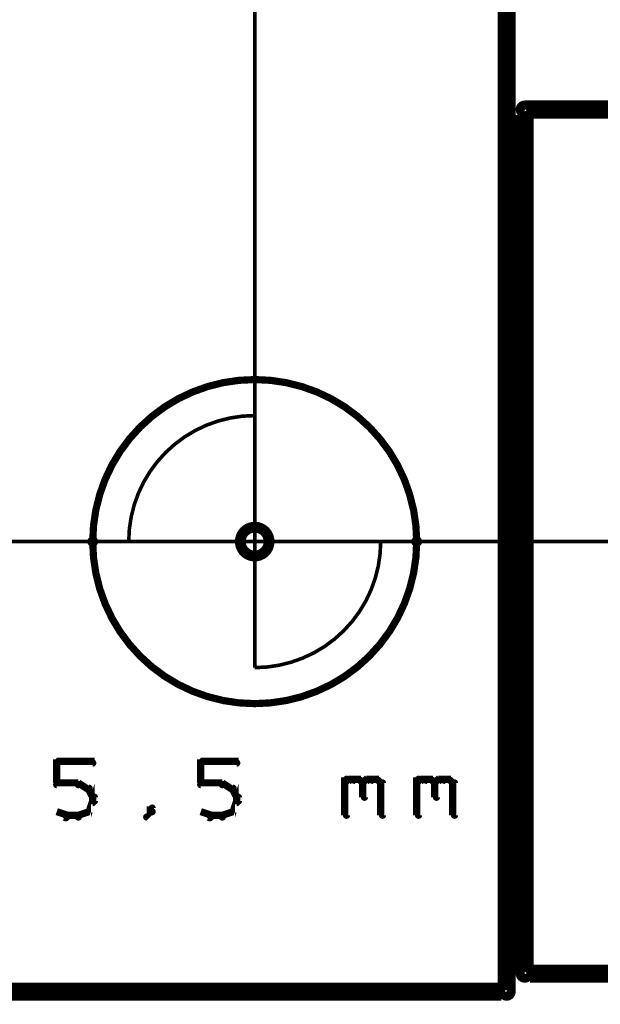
# Model space of a CAD drawing. Extents: x 26 to 524, y 33 to 520.
# Tile 31 of 95: x 112 to 128, y 278 to 305. Entities that reach past the tile are written whole.
import ezdxf

# ---------------------------------------------------------------- set-up
doc = ezdxf.new("R2010")
doc.units = 0
doc.layers.get('0').update_dxf_attribs({"linetype": 'CONTINUOUS'})
for name, color, linetype in [('BOTTOM', 22, 'CONTINUOUS'), ('COPPER', 2, 'CONTINUOUS'), ('DIMENSIONS', 3, 'CONTINUOUS'), ('DRAWING', 1, 'CONTINUOUS'), ('DRAWING2', 4, 'CONTINUOUS'), ('DRAWINGBOTTOM', 6, 'CONTINUOUS'), ('OUTLINES', 5, 'CONTINUOUS')]:
    doc.layers.add(name, color=color, linetype=linetype)

# ---------------------------------------------------------------- blocks, each defined once
blk = doc.blocks.new('VIA')
at = {"const_width": 0.3}
blk.add_lwpolyline([(-0.4, 0, 1), (0.4, 0, 1)], format="xyb", close=True, dxfattribs=at)

msp = doc.modelspace()

# ---------------------------------------------------------------- linework, layer by layer
at = {"layer": 'DIMENSIONS', "color": 94}
for points in [[(118.5, 294, 0.1, 0.1, 1), (118.5, 294, 0, 0, 0), (118.5, 294, 0, 0, 0), (118.5, 294, 0.1, 0.1, 0), (118.5, 374, 0.1, 0.1, 0), (118.5, 374, 0, 0, 0), (118.5, 374, 0.1, 0.1, 0), (118.5, 374, 0.1, 0.1, 1), (118.5, 374, 0, 0, 0)], [(228.6, 291, 0.1, 0.1, 1), (228.6, 291, 0, 0, 0), (228.6, 291, 0, 0, 0), (228.6, 291, 0.1, 0.1, 0), (50, 291, 0.1, 0.1, 0), (50, 291, 0, 0, 0), (50, 291, 0.1, 0.1, 0), (50, 291, 0.1, 0.1, 1), (50, 291, 0, 0, 0)]]:
    msp.add_lwpolyline(points, format="xyseb", dxfattribs=at)
at = {"layer": 'DRAWING', "color": 2}
for points in [[(114.1, 291, 0.1, 0.1, 1), (113.9, 291, 0, 0, 0), (114, 291, 0, 0, 0), (114, 291, 0.2, 0.2, 1), (123, 291, 0, 0, 0), (123, 291, 0.1, 0.1, 0), (123.1, 291, 0.1, 0.1, 1), (122.9, 291, 0, 0, 0), (122.9, 291, 0.1, 0.1, 1), (123.1, 291, 0, 0, 0), (123, 291, 0, 0, 0), (123, 291, 0.2, 0.2, 1), (114, 291, 0.2, 0.2, 0), (114, 291, 0, 0, 0), (114, 291, 0.1, 0.1, 0), (113.9, 291, 0.1, 0.1, 1), (114.1, 291, 0, 0, 0)], [(118.5, 294.5, 0.1, 0.1, 1), (118.5, 294.5, 0, 0, 0), (118.5, 294.5, 0, 0, 0), (118.5, 294.5, 0.1, 0.1, 0.414), (115, 291, 0, 0, 0), (115, 291, 0.1, 0.1, 0), (115, 291, 0.1, 0.1, 1), (115, 291, 0, 0, 0), (115, 291, 0.1, 0.1, 1), (115, 291, 0, 0, 0), (115, 291, 0, 0, 0), (115, 291, 0.1, 0.1, 0), (118.5, 291, 0, 0, 0), (118.5, 291, 0.1, 0.1, 0), (118.5, 291, 0.1, 0.1, 1), (118.5, 291, 0, 0, 0), (118.5, 291, 0.1, 0.1, 1), (118.5, 291, 0, 0, 0), (118.5, 291, 0, 0, 0), (118.5, 291, 0.1, 0.1, 0), (118.5, 294.5, 0.1, 0.1, 0), (118.5, 294.5, 0, 0, 0), (118.5, 294.5, 0.1, 0.1, 0), (118.5, 294.5, 0.1, 0.1, 1), (118.5, 294.5, 0, 0, 0)], [(118.5, 287.5, 0.1, 0.1, 1), (118.5, 287.5, 0, 0, 0), (118.5, 287.5, 0, 0, 0), (118.5, 287.5, 0.1, 0.1, 0.414), (122, 291, 0, 0, 0), (122, 291, 0.1, 0.1, 0), (122, 291, 0.1, 0.1, 1), (122, 291, 0, 0, 0), (122, 291, 0.1, 0.1, 1), (122, 291, 0, 0, 0), (122, 291, 0, 0, 0), (122, 291, 0.1, 0.1, 0), (118.5, 291, 0, 0, 0), (118.5, 291, 0.1, 0.1, 0), (118.5, 291, 0.1, 0.1, 1), (118.5, 291, 0, 0, 0), (118.5, 291, 0.1, 0.1, 1), (118.5, 291, 0, 0, 0), (118.5, 291, 0, 0, 0), (118.5, 291, 0.1, 0.1, 0), (118.5, 287.5, 0.1, 0.1, 0), (118.5, 287.5, 0, 0, 0), (118.5, 287.5, 0.1, 0.1, 0), (118.5, 287.5, 0.1, 0.1, 1), (118.5, 287.5, 0, 0, 0)]]:
    msp.add_lwpolyline(points, format="xyseb", close=True, dxfattribs=at)
for points in [[(113, 284.9, 0.1, 0.1, 1), (113, 284.8, 0, 0, 0), (113, 284.9, 0, 0, 0), (113, 284.9, 0.2, 0.2, 0), (114, 284.9, 0.2, 0.2, 0), (114, 284.9, 0, 0, 0), (114, 284.9, 0.1, 0.1, 0), (114, 284.8, 0.1, 0.1, 1), (114, 284.9, 0, 0, 0)], [(113, 284.3, 0.1, 0.1, 1), (113.1, 284.3, 0, 0, 0), (113, 284.3, 0, 0, 0), (113, 284.3, 0.2, 0.2, 0), (113, 284.9, 0.2, 0.2, 0), (113, 284.9, 0, 0, 0), (113, 284.9, 0.1, 0.1, 0), (113.1, 284.9, 0.1, 0.1, 1), (113, 284.9, 0, 0, 0)], [(117, 284.9, 0.1, 0.1, 1), (117, 284.8, 0, 0, 0), (117, 284.9, 0, 0, 0), (117, 284.9, 0.2, 0.2, 0), (118, 284.9, 0.2, 0.2, 0), (118, 284.9, 0, 0, 0), (118, 284.9, 0.1, 0.1, 0), (118, 284.8, 0.1, 0.1, 1), (118, 284.9, 0, 0, 0)], [(117, 284.3, 0.1, 0.1, 1), (117.1, 284.3, 0, 0, 0), (117, 284.3, 0, 0, 0), (117, 284.3, 0.2, 0.2, 0), (117, 284.9, 0.2, 0.2, 0), (117, 284.9, 0, 0, 0), (117, 284.9, 0.1, 0.1, 0), (117.1, 284.9, 0.1, 0.1, 1), (117, 284.9, 0, 0, 0)], [(113.6, 284.2, 0.1, 0.1, 1), (113.6, 284.3, 0, 0, 0), (113.6, 284.3, 0, 0, 0), (113.6, 284.3, 0.2, 0.2, 0), (113, 284.3, 0.2, 0.2, 0), (113, 284.3, 0, 0, 0), (113, 284.3, 0.1, 0.1, 0), (113, 284.3, 0.1, 0.1, 1), (113, 284.2, 0, 0, 0)], [(113.9, 284.1, 0.1, 0.1, 1), (113.9, 284.2, 0, 0, 0), (113.9, 284.1, 0, 0, 0), (113.9, 284.1, 0.2, 0.2, 0), (113.6, 284.3, 0.2, 0.2, 0), (113.6, 284.3, 0, 0, 0), (113.6, 284.3, 0.1, 0.1, 0), (113.6, 284.3, 0.1, 0.1, 1), (113.6, 284.2, 0, 0, 0)], [(117.6, 284.2, 0.1, 0.1, 1), (117.6, 284.3, 0, 0, 0), (117.6, 284.3, 0, 0, 0), (117.6, 284.3, 0.2, 0.2, 0), (117, 284.3, 0.2, 0.2, 0), (117, 284.3, 0, 0, 0), (117, 284.3, 0.1, 0.1, 0), (117, 284.3, 0.1, 0.1, 1), (117, 284.2, 0, 0, 0)], [(117.9, 284.1, 0.1, 0.1, 1), (117.9, 284.2, 0, 0, 0), (117.9, 284.1, 0, 0, 0), (117.9, 284.1, 0.2, 0.2, 0), (117.6, 284.3, 0.2, 0.2, 0), (117.6, 284.3, 0, 0, 0), (117.6, 284.3, 0.1, 0.1, 0), (117.6, 284.3, 0.1, 0.1, 1), (117.6, 284.2, 0, 0, 0)], [(121, 284.3, 0.1, 0.1, 1), (121, 284.2, 0, 0, 0), (121, 284.3, 0, 0, 0), (121, 284.3, 0.2, 0.2, 0), (121.1, 284.4, 0.2, 0.2, 0), (121.1, 284.4, 0, 0, 0), (121.1, 284.4, 0.1, 0.1, 0), (121.2, 284.3, 0.1, 0.1, 1), (121.1, 284.4, 0, 0, 0)], [(121, 283.4, 0.1, 0.1, 1), (121.1, 283.4, 0, 0, 0), (121, 283.4, 0, 0, 0), (121, 283.4, 0.2, 0.2, 0), (121, 284.4, 0.2, 0.2, 0), (121, 284.4, 0, 0, 0), (121, 284.4, 0.1, 0.1, 0), (121.1, 284.4, 0.1, 0.1, 1), (121, 284.4, 0, 0, 0)], [(121.1, 284.4, 0.1, 0.1, 1), (121.1, 284.3, 0, 0, 0), (121.1, 284.4, 0, 0, 0), (121.1, 284.4, 0.2, 0.2, 0), (121.4, 284.4, 0.2, 0.2, 0), (121.4, 284.4, 0, 0, 0), (121.4, 284.4, 0.1, 0.1, 0), (121.4, 284.3, 0.1, 0.1, 1), (121.4, 284.4, 0, 0, 0)], [(121.4, 284.4, 0.1, 0.1, 1), (121.3, 284.3, 0, 0, 0), (121.4, 284.4, 0, 0, 0), (121.4, 284.4, 0.2, 0.2, 0), (121.5, 284.3, 0.2, 0.2, 0), (121.5, 284.3, 0, 0, 0), (121.5, 284.3, 0.1, 0.1, 0), (121.5, 284.2, 0.1, 0.1, 1), (121.5, 284.3, 0, 0, 0)], [(121.5, 284.3, 0.1, 0.1, 1), (121.5, 284.2, 0, 0, 0), (121.5, 284.3, 0, 0, 0), (121.5, 284.3, 0.2, 0.2, 0), (121.6, 284.4, 0.2, 0.2, 0), (121.6, 284.4, 0, 0, 0), (121.6, 284.4, 0.1, 0.1, 0), (121.7, 284.3, 0.1, 0.1, 1), (121.6, 284.4, 0, 0, 0)], [(121.6, 284.3, 0.1, 0.1, 1), (121.5, 284.3, 0, 0, 0), (121.5, 284.3, 0, 0, 0), (121.5, 284.3, 0.2, 0.2, 0), (121.5, 283.9, 0.2, 0.2, 0), (121.5, 283.9, 0, 0, 0), (121.5, 283.9, 0.1, 0.1, 0), (121.5, 283.9, 0.1, 0.1, 1), (121.6, 283.9, 0, 0, 0)], [(121.6, 284.4, 0.1, 0.1, 1), (121.6, 284.3, 0, 0, 0), (121.6, 284.4, 0, 0, 0), (121.6, 284.4, 0.2, 0.2, 0), (121.9, 284.4, 0.2, 0.2, 0), (121.9, 284.4, 0, 0, 0), (121.9, 284.4, 0.1, 0.1, 0), (121.9, 284.3, 0.1, 0.1, 1), (121.9, 284.4, 0, 0, 0)], [(121.9, 284.4, 0.1, 0.1, 1), (121.8, 284.3, 0, 0, 0), (121.9, 284.4, 0, 0, 0), (121.9, 284.4, 0.2, 0.2, 0), (122, 284.3, 0.2, 0.2, 0), (122, 284.3, 0, 0, 0), (122, 284.3, 0.1, 0.1, 0), (122, 284.2, 0.1, 0.1, 1), (122, 284.3, 0, 0, 0)], [(122.1, 284.3, 0.1, 0.1, 1), (122, 284.3, 0, 0, 0), (122, 284.3, 0, 0, 0), (122, 284.3, 0.2, 0.2, 0), (122, 283.4, 0.2, 0.2, 0), (122, 283.4, 0, 0, 0), (122, 283.4, 0.1, 0.1, 0), (122, 283.4, 0.1, 0.1, 1), (122.1, 283.4, 0, 0, 0)], [(123, 284.3, 0.1, 0.1, 1), (123, 284.2, 0, 0, 0), (123, 284.3, 0, 0, 0), (123, 284.3, 0.2, 0.2, 0), (123.1, 284.4, 0.2, 0.2, 0), (123.1, 284.4, 0, 0, 0), (123.1, 284.4, 0.1, 0.1, 0), (123.2, 284.3, 0.1, 0.1, 1), (123.1, 284.4, 0, 0, 0)], [(123, 283.4, 0.1, 0.1, 1), (123.1, 283.4, 0, 0, 0), (123, 283.4, 0, 0, 0), (123, 283.4, 0.2, 0.2, 0), (123, 284.4, 0.2, 0.2, 0), (123, 284.4, 0, 0, 0), (123, 284.4, 0.1, 0.1, 0), (123.1, 284.4, 0.1, 0.1, 1), (123, 284.4, 0, 0, 0)], [(123.1, 284.4, 0.1, 0.1, 1), (123.1, 284.3, 0, 0, 0), (123.1, 284.4, 0, 0, 0), (123.1, 284.4, 0.2, 0.2, 0), (123.4, 284.4, 0.2, 0.2, 0), (123.4, 284.4, 0, 0, 0), (123.4, 284.4, 0.1, 0.1, 0), (123.4, 284.3, 0.1, 0.1, 1), (123.4, 284.4, 0, 0, 0)], [(123.4, 284.4, 0.1, 0.1, 1), (123.3, 284.3, 0, 0, 0), (123.4, 284.4, 0, 0, 0), (123.4, 284.4, 0.2, 0.2, 0), (123.5, 284.3, 0.2, 0.2, 0), (123.5, 284.3, 0, 0, 0), (123.5, 284.3, 0.1, 0.1, 0), (123.5, 284.2, 0.1, 0.1, 1), (123.5, 284.3, 0, 0, 0)], [(123.5, 284.3, 0.1, 0.1, 1), (123.5, 284.2, 0, 0, 0), (123.5, 284.3, 0, 0, 0), (123.5, 284.3, 0.2, 0.2, 0), (123.6, 284.4, 0.2, 0.2, 0), (123.6, 284.4, 0, 0, 0), (123.6, 284.4, 0.1, 0.1, 0), (123.7, 284.3, 0.1, 0.1, 1), (123.6, 284.4, 0, 0, 0)], [(123.6, 284.3, 0.1, 0.1, 1), (123.5, 284.3, 0, 0, 0), (123.5, 284.3, 0, 0, 0), (123.5, 284.3, 0.2, 0.2, 0), (123.5, 283.9, 0.2, 0.2, 0), (123.5, 283.9, 0, 0, 0), (123.5, 283.9, 0.1, 0.1, 0), (123.5, 283.9, 0.1, 0.1, 1), (123.6, 283.9, 0, 0, 0)], [(123.6, 284.4, 0.1, 0.1, 1), (123.6, 284.3, 0, 0, 0), (123.6, 284.4, 0, 0, 0), (123.6, 284.4, 0.2, 0.2, 0), (123.9, 284.4, 0.2, 0.2, 0), (123.9, 284.4, 0, 0, 0), (123.9, 284.4, 0.1, 0.1, 0), (123.9, 284.3, 0.1, 0.1, 1), (123.9, 284.4, 0, 0, 0)], [(123.9, 284.4, 0.1, 0.1, 1), (123.8, 284.3, 0, 0, 0), (123.9, 284.4, 0, 0, 0), (123.9, 284.4, 0.2, 0.2, 0), (124, 284.3, 0.2, 0.2, 0), (124, 284.3, 0, 0, 0), (124, 284.3, 0.1, 0.1, 0), (124, 284.2, 0.1, 0.1, 1), (124, 284.3, 0, 0, 0)], [(124.1, 284.3, 0.1, 0.1, 1), (124, 284.3, 0, 0, 0), (124, 284.3, 0, 0, 0), (124, 284.3, 0.2, 0.2, 0), (124, 283.4, 0.2, 0.2, 0), (124, 283.4, 0, 0, 0), (124, 283.4, 0.1, 0.1, 0), (124, 283.4, 0.1, 0.1, 1), (124.1, 283.4, 0, 0, 0)], [(113.8, 283.5, 0.1, 0.1, 1), (113.9, 283.5, 0, 0, 0), (113.9, 283.5, 0, 0, 0), (113.9, 283.5, 0.2, 0.2, 0), (114, 283.8, 0.2, 0.2, 0), (114, 283.8, 0, 0, 0), (114, 283.8, 0.1, 0.1, 0), (114, 283.7, 0.1, 0.1, 1), (114, 283.8, 0, 0, 0)], [(114, 283.9, 0.1, 0.1, 1), (114, 283.9, 0, 0, 0), (114, 283.9, 0, 0, 0), (114, 283.9, 0.2, 0.2, 0), (113.9, 284.1, 0.2, 0.2, 0), (113.9, 284.1, 0, 0, 0), (113.9, 284.1, 0.1, 0.1, 0), (113.9, 284.1, 0.1, 0.1, 1), (113.8, 284.1, 0, 0, 0)], [(117.8, 283.5, 0.1, 0.1, 1), (117.9, 283.5, 0, 0, 0), (117.9, 283.5, 0, 0, 0), (117.9, 283.5, 0.2, 0.2, 0), (118, 283.8, 0.2, 0.2, 0), (118, 283.8, 0, 0, 0), (118, 283.8, 0.1, 0.1, 0), (118, 283.7, 0.1, 0.1, 1), (118, 283.8, 0, 0, 0)], [(118, 283.9, 0.1, 0.1, 1), (118, 283.9, 0, 0, 0), (118, 283.9, 0, 0, 0), (118, 283.9, 0.2, 0.2, 0), (117.9, 284.1, 0.2, 0.2, 0), (117.9, 284.1, 0, 0, 0), (117.9, 284.1, 0.1, 0.1, 0), (117.9, 284.1, 0.1, 0.1, 1), (117.8, 284.1, 0, 0, 0)], [(114, 283.8, 0.1, 0.1, 1), (114.1, 283.8, 0, 0, 0), (114, 283.8, 0, 0, 0), (114, 283.8, 0.2, 0.2, 0), (114, 283.9, 0.2, 0.2, 0), (114, 283.9, 0, 0, 0), (114, 283.9, 0.1, 0.1, 0), (114.1, 283.9, 0.1, 0.1, 1), (114, 283.9, 0, 0, 0)], [(118, 283.8, 0.1, 0.1, 1), (118.1, 283.8, 0, 0, 0), (118, 283.8, 0, 0, 0), (118, 283.8, 0.2, 0.2, 0), (118, 283.9, 0.2, 0.2, 0), (118, 283.9, 0, 0, 0), (118, 283.9, 0.1, 0.1, 0), (118.1, 283.9, 0.1, 0.1, 1), (118, 283.9, 0, 0, 0)], [(113, 283.5, 0.1, 0.1, 1), (113, 283.5, 0, 0, 0), (113, 283.5, 0, 0, 0), (113, 283.5, 0.2, 0.2, 0), (113.3, 283.4, 0.2, 0.2, 0), (113.3, 283.4, 0, 0, 0), (113.3, 283.4, 0.1, 0.1, 0), (113.2, 283.3, 0.1, 0.1, 1), (113.3, 283.4, 0, 0, 0)], [(113.6, 283.4, 0.1, 0.1, 1), (113.6, 283.3, 0, 0, 0), (113.6, 283.4, 0, 0, 0), (113.6, 283.4, 0.2, 0.2, 0), (113.9, 283.5, 0.2, 0.2, 0), (113.9, 283.5, 0, 0, 0), (113.9, 283.5, 0.1, 0.1, 0), (113.9, 283.5, 0.1, 0.1, 1), (113.9, 283.5, 0, 0, 0)], [(115.5, 283.4, 0.1, 0.1, 1), (115.5, 283.3, 0, 0, 0), (115.5, 283.4, 0, 0, 0), (115.5, 283.4, 0.2, 0.2, 0), (115.6, 283.5, 0.2, 0.2, 0), (115.6, 283.5, 0, 0, 0), (115.6, 283.5, 0.1, 0.1, 0), (115.7, 283.5, 0.1, 0.1, 1), (115.6, 283.5, 0, 0, 0)], [(115.6, 283.5, 0.1, 0.1, 1), (115.7, 283.5, 0, 0, 0), (115.6, 283.5, 0, 0, 0), (115.6, 283.5, 0.2, 0.2, 0), (115.6, 283.6, 0.2, 0.2, 0), (115.6, 283.6, 0, 0, 0), (115.6, 283.6, 0.1, 0.1, 0), (115.7, 283.6, 0.1, 0.1, 1), (115.6, 283.6, 0, 0, 0)], [(117, 283.5, 0.1, 0.1, 1), (117, 283.5, 0, 0, 0), (117, 283.5, 0, 0, 0), (117, 283.5, 0.2, 0.2, 0), (117.3, 283.4, 0.2, 0.2, 0), (117.3, 283.4, 0, 0, 0), (117.3, 283.4, 0.1, 0.1, 0), (117.2, 283.3, 0.1, 0.1, 1), (117.3, 283.4, 0, 0, 0)], [(117.6, 283.4, 0.1, 0.1, 1), (117.6, 283.3, 0, 0, 0), (117.6, 283.4, 0, 0, 0), (117.6, 283.4, 0.2, 0.2, 0), (117.9, 283.5, 0.2, 0.2, 0), (117.9, 283.5, 0, 0, 0), (117.9, 283.5, 0.1, 0.1, 0), (117.9, 283.5, 0.1, 0.1, 1), (117.9, 283.5, 0, 0, 0)], [(113.3, 283.4, 0.1, 0.1, 1), (113.3, 283.3, 0, 0, 0), (113.3, 283.4, 0, 0, 0), (113.3, 283.4, 0.2, 0.2, 0), (113.6, 283.4, 0.2, 0.2, 0), (113.6, 283.4, 0, 0, 0), (113.6, 283.4, 0.1, 0.1, 0), (113.6, 283.3, 0.1, 0.1, 1), (113.6, 283.4, 0, 0, 0)], [(117.3, 283.4, 0.1, 0.1, 1), (117.3, 283.3, 0, 0, 0), (117.3, 283.4, 0, 0, 0), (117.3, 283.4, 0.2, 0.2, 0), (117.6, 283.4, 0.2, 0.2, 0), (117.6, 283.4, 0, 0, 0), (117.6, 283.4, 0.1, 0.1, 0), (117.6, 283.3, 0.1, 0.1, 1), (117.6, 283.4, 0, 0, 0)]]:
    msp.add_lwpolyline(points, format="xyseb", dxfattribs=at)
at = {"layer": 'OUTLINES', "color": 11}
for points in [[(75.5, 363.5, 0.5, 0.5, 0), (75.5, 278.5, 0, 0, 0), (75.5, 278.5, 0.3, 0.3, 0), (75.4, 278.5, 0.3, 0.3, 1), (75.6, 278.5, 0, 0, 0), (75.5, 278.6, 0.3, 0.3, 1), (75.5, 278.4, 0, 0, 0), (75.5, 278.5, 0, 0, 0), (75.5, 278.5, 0.5, 0.5, 0), (125.5, 278.5, 0, 0, 0), (125.5, 278.5, 0.3, 0.3, 0), (125.5, 278.4, 0.3, 0.3, 1), (125.5, 278.6, 0, 0, 0), (125.4, 278.5, 0.3, 0.3, 1), (125.6, 278.5, 0, 0, 0), (125.5, 278.5, 0, 0, 0), (125.5, 278.5, 0.5, 0.5, 0), (125.5, 363.5, 0, 0, 0)], [(180, 279, 0.5, 0.5, 0), (126, 279, 0.5, 0.5, 0), (126, 279, 0, 0, 0), (126, 279, 0.3, 0.3, 0), (126, 278.9, 0.3, 0.3, -1), (126, 279.1, 0, 0, 0), (126.1, 279, 0.3, 0.3, -1), (125.9, 279, 0, 0, 0), (126, 279, 0, 0, 0), (126, 279, 0.5, 0.5, 0), (126, 303, 0, 0, 0), (126, 303, 0.3, 0.3, 0), (125.9, 303, 0.3, 0.3, -1), (126.1, 303, 0, 0, 0), (126, 302.9, 0.3, 0.3, -1), (126, 303.1, 0, 0, 0), (126, 303, 0, 0, 0), (126, 303, 0.5, 0.5, 0), (180, 303, 0, 0, 0)]]:
    msp.add_lwpolyline(points, format="xyseb", dxfattribs=at)

# ---------------------------------------------------------------- block references
at = {"layer": 'BOTTOM', "color": 2, "rotation": 90}
msp.add_blockref('VIA', (118.5, 291), dxfattribs=at)
at = {"layer": 'COPPER', "color": 2, "rotation": 90}
msp.add_blockref('VIA', (118.5, 291), dxfattribs=at)
at = {"layer": 'DIMENSIONS', "color": 2, "rotation": 90}
msp.add_blockref('VIA', (118.5, 291), dxfattribs=at)
at = {"layer": 'DRAWING', "color": 2, "rotation": 90}
msp.add_blockref('VIA', (118.5, 291), dxfattribs=at)
at = {"layer": 'DRAWING2', "color": 2, "rotation": 90}
msp.add_blockref('VIA', (118.5, 291), dxfattribs=at)
at = {"layer": 'DRAWINGBOTTOM', "color": 2, "rotation": 90}
msp.add_blockref('VIA', (118.5, 291), dxfattribs=at)
at = {"layer": 'OUTLINES', "color": 2, "rotation": 90}
msp.add_blockref('VIA', (118.5, 291), dxfattribs=at)

doc.saveas('drawing.dxf')
